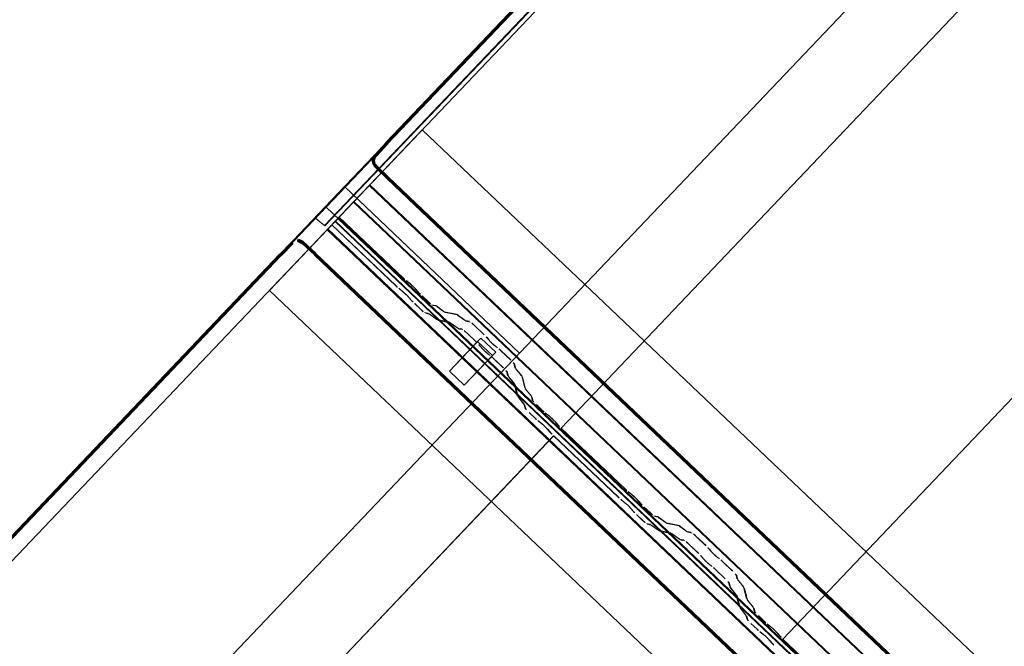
# Model space of a CAD drawing. Header units: metres. Extents: x 32343131.6 to 32343183.7, y 5699223.3 to 5699275.1.
# Tile 92 of 190: x 32343140.2 to 32343141.5, y 5699265.3 to 5699266.1. Entities that reach past the tile are written whole.
import ezdxf

# ---------------------------------------------------------------- set-up
doc = ezdxf.new("R2010")
doc.units = ezdxf.units.M
doc.layers.add('0-1', color=7, linetype='Continuous', lineweight=5)
for name, color, linetype, lineweight, true_color in [('A-GENM-1', 7, 'Continuous', 5, 0xcccccc), ('A-ROOF-1', 7, 'Continuous', 5, 0xcccccc), ('E-POWR-CNDT-1', 5, 'Continuous', 70, 0x0000ff), ('S-BEAM-1', 7, 'Continuous', 5, 0xcccccc)]:
    doc.layers.add(name, color=color, linetype=linetype, lineweight=lineweight, true_color=true_color)

# ---------------------------------------------------------------- blocks, each defined once
blk = doc.blocks.new('Ortgang Hochpunkt1 - Ortgang Hochpunkt-3544518-TGA_190_LP5_GR_DA-TGA-01_G_')
at = {"layer": 'A-ROOF-1'}
for p, q in [((54.59594832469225, 7.941065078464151), (54.69933241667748, 8.049732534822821)), ((54.69933241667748, 8.049732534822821), (54.5965749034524, 7.941723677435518)), ((89.47532490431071, -25.03546576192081), (54.69933241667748, 8.049732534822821)), ((89.47532490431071, -25.03546576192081), (54.69933241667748, 8.049732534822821)), ((54.58280723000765, 7.927252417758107), (54.59594832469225, 7.941065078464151)), ((54.59288640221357, 7.937846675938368), (54.58280723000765, 7.927252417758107)), ((54.5965749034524, 7.941723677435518), (54.58365893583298, 7.928147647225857)), ((54.58365893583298, 7.928147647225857), (54.59239900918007, 7.937334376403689)), ((54.59239900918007, 7.937334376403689), (54.59288640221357, 7.937846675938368)), ((57.44554295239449, 5.222909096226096), (54.59239900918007, 7.937334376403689)), ((57.44669798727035, 5.222786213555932), (54.59288640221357, 7.937846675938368)), ((57.4539542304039, 5.22201422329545), (54.59594832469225, 7.941065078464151)), ((57.4554391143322, 5.221856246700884), (54.5965749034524, 7.941723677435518)), ((57.42754108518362, 5.220828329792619), (54.58280723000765, 7.927252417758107)), ((54.58365893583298, 7.928147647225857), (57.42907972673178, 5.221070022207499))]:
    blk.add_line(p, q, dxfattribs=at)
blk = doc.blocks.new('Wasserleitblech1 - Wasserleitblech-3545928-TGA_190_LP5_GR_DA-TGA-01_G_')
at = {"layer": 'A-ROOF-1'}
for p, q in [((62.90567289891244, 16.67545188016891), (62.88631628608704, 16.65510606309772)), ((62.88685715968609, 16.65567457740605), (62.90638649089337, 16.67620193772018)), ((62.90567289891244, 16.67545188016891), (62.90638649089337, 16.67620193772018)), ((65.7473388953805, 13.97194649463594), (62.90567289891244, 16.67545188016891)), ((62.90638649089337, 16.67620193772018), (65.747741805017, 13.97299212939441)), ((62.78331847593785, 16.54684462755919), (62.88685715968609, 16.65567457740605)), ((62.88631628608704, 16.65510606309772), (62.78331847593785, 16.54684462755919)), ((65.74379879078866, 13.93655316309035), (62.88631628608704, 16.65510606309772)), ((65.74359876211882, 13.93782655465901), (62.88685715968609, 16.65567457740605)), ((97.55931096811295, -16.53835366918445), (62.78331847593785, 16.54684462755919)), ((97.55931096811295, -16.53835366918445), (62.78331847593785, 16.54684462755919))]:
    blk.add_line(p, q, dxfattribs=at)
blk = doc.blocks.new('Schrag Ortgang Acse A - Schrag Ortgang Acse A-3548853-TGA_190_LP5_GR_DA-TGA-01_G_')
at = {"layer": 'A-ROOF-1'}
for p, q in [((54.58055596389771, 7.955352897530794), (62.87531291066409, 16.67400716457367)), ((62.87597733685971, 16.67325474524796), (54.58122039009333, 7.954600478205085)), ((61.9755647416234, 15.72827804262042), (62.86893306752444, 16.66730128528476)), ((62.86965756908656, 16.66661201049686), (61.99538215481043, 15.74765740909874)), ((62.86893306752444, 16.66730128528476), (62.87531291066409, 16.67400716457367)), ((62.86893306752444, 16.66730128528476), (62.86965756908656, 16.66661201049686)), ((62.87597733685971, 16.67325474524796), (62.86965756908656, 16.66661201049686)), ((62.87531291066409, 16.67400716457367), (63.08976486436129, 16.46998177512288)), ((63.08970478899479, 16.46991863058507), (62.87597733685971, 16.67325474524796)), ((54.79500791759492, 7.751327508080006), (63.08976486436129, 16.46998177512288)), ((54.89856987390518, 7.860181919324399), (63.08970478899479, 16.46991863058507)), ((63.08976486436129, 16.46998177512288), (63.08970478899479, 16.46991863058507))]:
    blk.add_line(p, q, dxfattribs=at)
blk = doc.blocks.new('Ortgang schräg - Ortgang schräg-3551830-TGA_190_LP5_GR_DA-TGA-01_G_')
at = {"layer": 'A-ROOF-1'}
for p, q in [((62.8521012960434, 16.64960933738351), (71.14253233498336, 25.36371662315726)), ((71.14319676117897, 25.36296420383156), (62.85276572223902, 16.6488569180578)), ((63.06649317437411, 16.44552080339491), (71.35692421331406, 25.15962809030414)), ((63.0665532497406, 16.44558394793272), (71.35698428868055, 25.15969123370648)), ((62.85090040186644, 16.62637886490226), (70.39400587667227, 24.55496907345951)), ((62.8513702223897, 16.62584682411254), (70.38892599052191, 24.54860371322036)), ((62.83980484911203, 16.63523368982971), (70.27191620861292, 24.44715751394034)), ((62.83893531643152, 16.63577052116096), (70.2520987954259, 24.42777814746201)), ((62.8521012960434, 16.64960933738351), (62.83893531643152, 16.63577052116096)), ((62.83980484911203, 16.63523368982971), (62.85276572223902, 16.6488569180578)), ((63.0665532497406, 16.44558394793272), (62.8521012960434, 16.64960933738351)), ((62.85276572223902, 16.6488569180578), (63.06649317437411, 16.44552080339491)), ((62.83893531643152, 16.63577052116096), (62.8513702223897, 16.62584682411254)), ((62.85090040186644, 16.62637886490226), (62.83980484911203, 16.63523368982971)), ((62.8513702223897, 16.62584682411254), (62.85090040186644, 16.62637886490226)), ((63.06649317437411, 16.44552080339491), (63.0665532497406, 16.44558394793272))]:
    blk.add_line(p, q, dxfattribs=at)
blk = doc.blocks.new('construction-roof-accessories--rheinzink-rzk010047 - construction-roof-accessories--rheinzink-rzk010047-3217442-TGA_190_LP5_GR_DA-TGA-01_G_')
at = {"layer": 'A-GENM-1'}
for p, q in [((-0.01250000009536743, 0.08222073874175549), (0.01250000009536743, 0.08222073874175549)), ((0.01250000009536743, 0.08222073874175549), (-0.01250000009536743, 0.08222073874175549)), ((-0.01250000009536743, 0.08222073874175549), (-0.01250000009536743, 0.03224720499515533)), ((-0.01250000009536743, 0.02634720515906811), (-0.01250000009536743, 0.08222073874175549)), ((0.01250000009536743, 0.08222073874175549), (0.01250000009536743, 0.02634720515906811)), ((0.01250000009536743, 0.03224720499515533), (0.01250000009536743, 0.08222073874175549)), ((-0.01250000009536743, 0.02634720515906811), (-0.01250000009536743, 0.03224720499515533)), ((-0.01250000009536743, 0.03224720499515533), (0.01250000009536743, 0.03224720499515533)), ((-0.01250000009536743, 0.03224720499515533), (0.01250000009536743, 0.03224720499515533)), ((0.01250000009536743, 0.02634720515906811), (-0.01250000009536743, 0.02634720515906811)), ((-0.01250000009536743, 0.02634720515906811), (0.01250000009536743, 0.02634720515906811)), ((0.01250000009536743, 0.03224720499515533), (0.01250000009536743, 0.02634720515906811))]:
    blk.add_line(p, q, dxfattribs=at)
blk = doc.blocks.new('ARC_190_LPX_FM_Stellplätze_rvt-1-TGA_190_LP5_GR_DA-TGA-01_G_')
at = {"layer": 'S-BEAM-1'}
for p, q in [((32343140.63607922, 5699265.822137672), (32343148.89835752, 5699274.506653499)), ((32343140.63616933, 5699265.822232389), (32343148.89844763, 5699274.506748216)), ((32343140.90776666, 5699265.56365956), (32343149.17004497, 5699274.248175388)), ((32343140.90776666, 5699265.56365956), (32343149.17004497, 5699274.248175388)), ((32343140.90785677, 5699265.563754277), (32343149.17013507, 5699274.248270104)), ((32343140.90785677, 5699265.563754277), (32343149.17013507, 5699274.248270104)), ((32343141.1794541, 5699265.305181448), (32343149.44173241, 5699273.989697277)), ((32343141.1794541, 5699265.305181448), (32343149.44173241, 5699273.989697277)), ((32343141.17954421, 5699265.305276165), (32343149.44182252, 5699273.989791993)), ((32343141.17954421, 5699265.305276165), (32343149.44182252, 5699273.989791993)), ((32343140.63616933, 5699265.822232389), (32343140.63607922, 5699265.822137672)), ((32343140.63607922, 5699265.822137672), (32343140.71490091, 5699265.747148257)), ((32343140.71499102, 5699265.747242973), (32343140.63616933, 5699265.822232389)), ((32343132.36477964, 5699257.128139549), (32343140.62705795, 5699265.812655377)), ((32343132.36486975, 5699257.128234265), (32343140.62714806, 5699265.812750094)), ((32343140.62705795, 5699265.812655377), (32343140.62714806, 5699265.812750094)), ((32343140.70587964, 5699265.737665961), (32343140.62705795, 5699265.812655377)), ((32343140.62714806, 5699265.812750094), (32343140.70596975, 5699265.737760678)), ((32343140.72292542, 5699265.740633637), (32343140.71816742, 5699265.744431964)), ((32343140.7188714, 5699265.743634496), (32343140.7236294, 5699265.739836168)), ((32343140.70914615, 5699265.73494967), (32343140.71390415, 5699265.731151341)), ((32343140.71460813, 5699265.730353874), (32343140.70985014, 5699265.734152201)), ((32343140.7297715, 5699265.733992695), (32343140.73380207, 5699265.729429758)), ((32343140.7346336, 5699265.728766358), (32343140.73060304, 5699265.733329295)), ((32343140.72478079, 5699265.719947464), (32343140.72075023, 5699265.7245104)), ((32343140.72158177, 5699265.723847), (32343140.72561233, 5699265.719284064)), ((32343140.73750919, 5699265.725639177), (32343140.74502483, 5699265.718488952)), ((32343140.74511494, 5699265.718583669), (32343140.73759931, 5699265.725733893)), ((32343140.73600356, 5699265.709006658), (32343140.72848792, 5699265.716156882)), ((32343140.72857803, 5699265.716251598), (32343140.73609367, 5699265.709101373)), ((32343140.75418054, 5699265.71391212), (32343140.74973148, 5699265.714814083)), ((32343140.75079551, 5699265.713776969), (32343140.75524456, 5699265.712875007)), ((32343140.76438648, 5699265.706671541), (32343140.75517546, 5699265.713329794)), ((32343140.7560405, 5699265.712409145), (32343140.76525152, 5699265.705750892)), ((32343140.74071021, 5699265.705331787), (32343140.74515927, 5699265.704429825)), ((32343140.74622329, 5699265.703392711), (32343140.74177424, 5699265.704294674)), ((32343140.74615419, 5699265.703847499), (32343140.75536522, 5699265.697189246)), ((32343140.75623025, 5699265.696268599), (32343140.74701923, 5699265.702926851)), ((32343140.75616115, 5699265.696723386), (32343140.77063137, 5699265.693789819)), ((32343140.77169539, 5699265.692752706), (32343140.75722518, 5699265.695686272)), ((32343140.77965264, 5699265.703272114), (32343140.76518242, 5699265.70620568)), ((32343140.76624645, 5699265.705168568), (32343140.78071667, 5699265.702235)), ((32343140.78985858, 5699265.696031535), (32343140.78064756, 5699265.702689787)), ((32343140.7815126, 5699265.70176914), (32343140.79072363, 5699265.695110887)), ((32343140.79559107, 5699265.694564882), (32343140.79065453, 5699265.695565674)), ((32343140.79171855, 5699265.694528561), (32343140.7966551, 5699265.693527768)), ((32343140.77162629, 5699265.693207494), (32343140.78083732, 5699265.686549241)), ((32343140.78170235, 5699265.685628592), (32343140.77249133, 5699265.692286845)), ((32343140.78163325, 5699265.686083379), (32343140.7865698, 5699265.685082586)), ((32343140.78763383, 5699265.684045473), (32343140.78269728, 5699265.685046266)), ((32343140.80127164, 5699265.689758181), (32343140.81359581, 5699265.678033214)), ((32343140.81368592, 5699265.67812793), (32343140.80136175, 5699265.689852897)), ((32343140.80457454, 5699265.668550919), (32343140.79225037, 5699265.680275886)), ((32343140.79234048, 5699265.680370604), (32343140.80466465, 5699265.668645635)), ((32343140.81702787, 5699265.674453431), (32343140.81881826, 5699265.672254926)), ((32343140.81976639, 5699265.671454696), (32343140.817976, 5699265.673653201)), ((32343140.80979699, 5699265.66277263), (32343140.8080066, 5699265.664971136)), ((32343140.80895473, 5699265.664170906), (32343140.81074512, 5699265.661972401)), ((32343140.82922965, 5699265.662946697), (32343140.82694471, 5699265.664625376)), ((32343140.82779117, 5699265.663718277), (32343140.83007611, 5699265.662039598)), ((32343140.83382236, 5699265.658790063), (32343140.84614653, 5699265.647065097)), ((32343140.84623664, 5699265.647159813), (32343140.83391248, 5699265.65888478)), ((32343140.81792344, 5699265.655143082), (32343140.82020838, 5699265.653464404)), ((32343140.82105483, 5699265.652557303), (32343140.8187699, 5699265.654235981)), ((32343140.83712526, 5699265.637582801), (32343140.82480109, 5699265.649307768)), ((32343140.82489121, 5699265.649402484), (32343140.83721537, 5699265.637677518)), ((32343140.85014134, 5699265.642642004), (32343140.85138673, 5699265.63776142)), ((32343140.85247555, 5699265.636750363), (32343140.85123016, 5699265.641630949)), ((32343140.85201788, 5699265.636796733), (32343140.85912658, 5699265.627928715)), ((32343140.86008917, 5699265.627110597), (32343140.85298047, 5699265.635978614)), ((32343140.84236546, 5699265.628279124), (32343140.84112007, 5699265.63315971)), ((32343140.84220889, 5699265.632148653), (32343140.84345428, 5699265.627268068)), ((32343140.85010531, 5699265.618446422), (32343140.84299661, 5699265.627314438)), ((32343140.8439592, 5699265.626496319), (32343140.8510679, 5699265.617628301)), ((32343140.8596315, 5699265.627156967), (32343140.86328205, 5699265.612850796)), ((32343140.86437086, 5699265.611839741), (32343140.86072032, 5699265.62614591)), ((32343140.85426078, 5699265.603368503), (32343140.85061024, 5699265.617674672)), ((32343140.85169905, 5699265.616663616), (32343140.85534959, 5699265.602357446)), ((32343140.8639132, 5699265.61188611), (32343140.8710219, 5699265.603018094)), ((32343140.87198448, 5699265.602199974), (32343140.86487578, 5699265.611067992)), ((32343140.86200063, 5699265.593535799), (32343140.85489193, 5699265.602403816)), ((32343140.85585451, 5699265.601585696), (32343140.86296321, 5699265.59271768)), ((32343140.87152682, 5699265.602246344), (32343140.87264923, 5699265.597847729)), ((32343140.87373804, 5699265.596836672), (32343140.87261563, 5699265.601235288)), ((32343140.86362796, 5699265.588365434), (32343140.86250555, 5699265.592764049)), ((32343140.86359436, 5699265.591752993), (32343140.86471677, 5699265.587354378)), ((32343140.87764274, 5699265.592318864), (32343140.88515837, 5699265.585168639)), ((32343140.88524848, 5699265.585263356), (32343140.87773285, 5699265.592413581)), ((32343140.8761371, 5699265.575686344), (32343140.86862147, 5699265.58283657)), ((32343140.86871158, 5699265.582931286), (32343140.87622722, 5699265.575781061)), ((32343140.89318288, 5699265.578654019), (32343140.88842488, 5699265.582452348)), ((32343140.88912887, 5699265.581654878), (32343140.89388686, 5699265.577856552)), ((32343140.87940361, 5699265.572970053), (32343140.88416161, 5699265.569171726)), ((32343140.88486559, 5699265.568374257), (32343140.8801076, 5699265.572172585)), ((32343140.89503826, 5699265.557967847), (32343140.89100769, 5699265.562530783)), ((32343140.89183923, 5699265.561867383), (32343140.8958698, 5699265.557304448)), ((32343140.90002896, 5699265.572013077), (32343140.90405953, 5699265.567450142)), ((32343140.90489107, 5699265.566786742), (32343140.9008605, 5699265.571349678)), ((32343140.90785677, 5699265.563754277), (32343140.90776666, 5699265.56365956)), ((32343140.90776666, 5699265.56365956), (32343140.90785677, 5699265.563754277)), ((32343140.90776666, 5699265.56365956), (32343140.98658835, 5699265.488670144)), ((32343140.98667846, 5699265.488764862), (32343140.90785677, 5699265.563754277)), ((32343132.63646708, 5699256.869661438), (32343140.89874539, 5699265.554177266)), ((32343132.63646708, 5699256.869661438), (32343140.89874539, 5699265.554177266)), ((32343132.6365572, 5699256.869756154), (32343140.8988355, 5699265.554271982)), ((32343132.6365572, 5699256.869756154), (32343140.8988355, 5699265.554271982)), ((32343140.89874539, 5699265.554177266), (32343140.8988355, 5699265.554271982)), ((32343140.8988355, 5699265.554271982), (32343140.89874539, 5699265.554177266)), ((32343140.97756708, 5699265.47918785), (32343140.89874539, 5699265.554177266)), ((32343140.8988355, 5699265.554271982), (32343140.9776572, 5699265.479282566)), ((32343140.99461286, 5699265.482155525), (32343140.98985486, 5699265.485953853)), ((32343140.99055885, 5699265.485156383), (32343140.99531684, 5699265.481358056)), ((32343140.98083359, 5699265.476471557), (32343140.98559159, 5699265.47267323)), ((32343140.98629557, 5699265.471875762), (32343140.98153758, 5699265.47567409)), ((32343140.99646823, 5699265.461469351), (32343140.99243767, 5699265.466032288)), ((32343140.99326921, 5699265.465368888), (32343140.99729978, 5699265.460805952)), ((32343141.00145894, 5699265.475514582), (32343141.00548951, 5699265.470951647)), ((32343141.00632104, 5699265.470288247), (32343141.00229048, 5699265.474851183)), ((32343141.00919664, 5699265.467161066), (32343141.01671227, 5699265.46001084)), ((32343141.01680238, 5699265.460105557), (32343141.00928675, 5699265.467255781)), ((32343141.007691, 5699265.450528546), (32343141.00017537, 5699265.457678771)), ((32343141.00026548, 5699265.457773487), (32343141.00778111, 5699265.450623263)), ((32343141.02586798, 5699265.455434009), (32343141.02141892, 5699265.45633597)), ((32343141.02248295, 5699265.455298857), (32343141.026932, 5699265.454396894)), ((32343141.03607392, 5699265.448193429), (32343141.0268629, 5699265.454851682)), ((32343141.02772794, 5699265.453931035), (32343141.03693897, 5699265.447272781)), ((32343141.01239765, 5699265.446853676), (32343141.01684671, 5699265.445951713)), ((32343141.01791073, 5699265.444914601), (32343141.01346168, 5699265.445816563)), ((32343141.01784163, 5699265.445369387), (32343141.02705266, 5699265.438711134)), ((32343141.0279177, 5699265.437790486), (32343141.01870667, 5699265.444448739)), ((32343141.05134008, 5699265.444794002), (32343141.03686986, 5699265.447727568)), ((32343141.03793389, 5699265.446690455), (32343141.05240411, 5699265.44375689)), ((32343141.06154603, 5699265.437553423), (32343141.052335, 5699265.444211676)), ((32343141.05320004, 5699265.443291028), (32343141.06241107, 5699265.436632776)), ((32343141.02784859, 5699265.438245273), (32343141.04231881, 5699265.435311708)), ((32343141.04338283, 5699265.434274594), (32343141.02891262, 5699265.43720816)), ((32343141.04331373, 5699265.434729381), (32343141.05252476, 5699265.428071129)), ((32343141.0533898, 5699265.427150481), (32343141.04417877, 5699265.433808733)), ((32343141.06727852, 5699265.436086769), (32343141.06234197, 5699265.437087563)), ((32343141.06340599, 5699265.436050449), (32343141.06834254, 5699265.435049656)), ((32343141.07295908, 5699265.43128007), (32343141.08528325, 5699265.419555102)), ((32343141.08537336, 5699265.419649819), (32343141.0730492, 5699265.431374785)), ((32343141.05332069, 5699265.427605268), (32343141.05825724, 5699265.426604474)), ((32343141.05932127, 5699265.425567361), (32343141.05438472, 5699265.426568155)), ((32343141.07626198, 5699265.410072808), (32343141.06393781, 5699265.421797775)), ((32343141.06402793, 5699265.421892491), (32343141.07635209, 5699265.410167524)), ((32343141.08148443, 5699265.404294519), (32343141.07969404, 5699265.406493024)), ((32343141.08064217, 5699265.405692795), (32343141.08243256, 5699265.403494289)), ((32343141.08871531, 5699265.415975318), (32343141.0905057, 5699265.413776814)), ((32343141.09145383, 5699265.412976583), (32343141.08966344, 5699265.415175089)), ((32343141.10091709, 5699265.404468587), (32343141.09863215, 5699265.406147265)), ((32343141.09947861, 5699265.405240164), (32343141.10176355, 5699265.403561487)), ((32343141.08961088, 5699265.39666497), (32343141.09189582, 5699265.394986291)), ((32343141.09274228, 5699265.394079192), (32343141.09045734, 5699265.395757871)), ((32343141.10550981, 5699265.400311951), (32343141.11783397, 5699265.388586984)), ((32343141.11792408, 5699265.3886817), (32343141.10559992, 5699265.400406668)), ((32343141.1088127, 5699265.37910469), (32343141.09648854, 5699265.390829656)), ((32343141.09657865, 5699265.390924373), (32343141.10890281, 5699265.379199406)), ((32343141.12182878, 5699265.384163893), (32343141.12307417, 5699265.379283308)), ((32343141.12416299, 5699265.378272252), (32343141.1229176, 5699265.383152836)), ((32343141.1140529, 5699265.369801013), (32343141.11280751, 5699265.374681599)), ((32343141.11389633, 5699265.373670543), (32343141.11514172, 5699265.368789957)), ((32343141.12179276, 5699265.359968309), (32343141.11468405, 5699265.368836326)), ((32343141.12370532, 5699265.378318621), (32343141.13081402, 5699265.369450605)), ((32343141.13177661, 5699265.368632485), (32343141.12466791, 5699265.377500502)), ((32343141.13131895, 5699265.368678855), (32343141.13496949, 5699265.354372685)), ((32343141.11564664, 5699265.368018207), (32343141.12275534, 5699265.359150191)), ((32343141.12594822, 5699265.344890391), (32343141.12229768, 5699265.35919656)), ((32343141.12338649, 5699265.358185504), (32343141.12703703, 5699265.343879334)), ((32343141.1360583, 5699265.353361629), (32343141.13240776, 5699265.367667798)), ((32343141.13560064, 5699265.353408), (32343141.14270934, 5699265.344539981)), ((32343141.14367193, 5699265.343721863), (32343141.13656322, 5699265.352589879)), ((32343141.13368807, 5699265.335057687), (32343141.12657937, 5699265.343925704)), ((32343141.12754196, 5699265.343107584), (32343141.13465066, 5699265.334239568)), ((32343141.1353154, 5699265.329887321), (32343141.13419299, 5699265.334285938)), ((32343141.1352818, 5699265.333274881), (32343141.13640421, 5699265.328876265)), ((32343141.14321426, 5699265.343768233), (32343141.14433667, 5699265.339369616)), ((32343141.14542548, 5699265.338358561), (32343141.14430308, 5699265.342757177)), ((32343141.14933018, 5699265.333840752), (32343141.15684581, 5699265.326690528)), ((32343141.15693593, 5699265.326785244), (32343141.14942029, 5699265.333935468)), ((32343141.14782454, 5699265.317208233), (32343141.14030891, 5699265.324358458)), ((32343141.14039902, 5699265.324453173), (32343141.14791466, 5699265.317302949)), ((32343141.16487032, 5699265.320175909), (32343141.16011232, 5699265.323974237)), ((32343141.16081631, 5699265.323176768), (32343141.1655743, 5699265.31937844)), ((32343141.15109105, 5699265.314491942), (32343141.15584905, 5699265.310693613)), ((32343141.15655303, 5699265.309896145), (32343141.15179504, 5699265.313694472)), ((32343141.1717164, 5699265.313534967), (32343141.17574697, 5699265.308972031)), ((32343141.17657851, 5699265.308308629), (32343141.17254794, 5699265.312871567)), ((32343141.1667257, 5699265.299489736), (32343141.16269513, 5699265.304052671)), ((32343141.16352667, 5699265.303389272), (32343141.16755724, 5699265.298826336)), ((32343141.17954421, 5699265.305276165), (32343141.1794541, 5699265.305181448)), ((32343141.1794541, 5699265.305181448), (32343141.17954421, 5699265.305276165)), ((32343141.1794541, 5699265.305181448), (32343141.25827579, 5699265.230192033)), ((32343141.25836591, 5699265.230286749), (32343141.17954421, 5699265.305276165))]:
    blk.add_line(p, q, dxfattribs=at)
for centre, major_axis, ratio, start_param, end_param in [((32343140.71535147, 5699265.747621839), (-0.005433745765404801, 0.005169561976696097), 0.08715592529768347, 1.570796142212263, 2.355302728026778), ((32343140.71535147, 5699265.747621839), (-0.004346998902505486, 0.00413564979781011), 0.08715615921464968, 1.570796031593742, 2.355302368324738), ((32343140.7063302, 5699265.738139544), (-0.00543374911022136, 0.00516956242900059), 0.0871556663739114, 1.57079611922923, 2.355302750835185), ((32343140.7063302, 5699265.738139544), (-0.00434700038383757, 0.00413564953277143), 0.08715597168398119, 1.570796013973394, 2.355300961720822), ((32343140.71742408, 5699265.727163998), (-0.005433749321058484, 0.005169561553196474), 0.08715621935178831, 3.927879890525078, 5.49689494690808), ((32343140.71742408, 5699265.727163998), (-0.004346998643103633, 0.004135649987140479), 0.08715604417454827, 3.927882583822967, 5.496893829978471), ((32343140.72644535, 5699265.736646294), (-0.005433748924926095, 0.0051695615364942), 0.08715576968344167, 3.927882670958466, 5.496892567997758), ((32343140.72644535, 5699265.736646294), (-0.004346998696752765, 0.004135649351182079), 0.08715548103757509, 3.927882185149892, 5.496895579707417), ((32343140.72893848, 5699265.716630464), (-0.005433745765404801, 0.005169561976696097), 0.08715592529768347, 0.7862902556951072, 1.570796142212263), ((32343140.72893848, 5699265.716630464), (-0.004346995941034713, 0.004135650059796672), 0.08715560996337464, 0.7862901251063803, 1.570796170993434), ((32343140.73795975, 5699265.72611276), (-0.005433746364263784, 0.005169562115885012), 0.08715609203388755, 0.7862898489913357, 1.570796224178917), ((32343140.73795975, 5699265.72611276), (-0.00434700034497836, 0.004135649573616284), 0.08715608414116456, 0.7862882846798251, 1.570796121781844), ((32343140.74547538, 5699265.718962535), (-0.005433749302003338, 0.005169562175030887), 0.08715564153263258, 1.570796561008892, 3.003602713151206), ((32343140.74547538, 5699265.718962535), (-0.004346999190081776, 0.00413564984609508), 0.08715582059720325, 1.570797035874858, 3.00360371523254), ((32343140.73645411, 5699265.70948024), (-0.005433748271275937, 0.005169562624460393), 0.0871555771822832, 1.570796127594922, 3.003604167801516), ((32343140.73645411, 5699265.70948024), (-0.004347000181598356, 0.004135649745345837), 0.08715565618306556, 1.570796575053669, 3.003602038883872), ((32343140.75950066, 5699265.708726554), (-0.005433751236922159, 0.005169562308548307), 0.08715601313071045, 5.711272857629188, 6.14519409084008), ((32343140.75950066, 5699265.708726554), (-0.004346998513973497, 0.004135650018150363), 0.08715540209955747, 5.711275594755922, 6.145196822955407), ((32343140.76092632, 5699265.710354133), (-0.004347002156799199, 0.00413564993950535), 0.08715541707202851, 2.569674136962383, 3.003604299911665), ((32343140.75047939, 5699265.69924426), (-0.005433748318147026, 0.00516956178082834), 0.08715548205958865, 5.711272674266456, 6.14519671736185), ((32343140.75047939, 5699265.69924426), (-0.004346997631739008, 0.004135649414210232), 0.08715571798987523, 5.711273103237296, 6.145198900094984), ((32343140.75190505, 5699265.700871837), (-0.004346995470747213, 0.004135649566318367), 0.08715537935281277, 2.569680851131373, 3.00360871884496), ((32343140.75190505, 5699265.700871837), (-0.005433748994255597, 0.005169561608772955), 0.08715581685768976, 2.569677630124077, 3.003603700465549), ((32343140.76092632, 5699265.710354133), (-0.005433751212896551, 0.005169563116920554), 0.08715605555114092, 2.56968025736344, 3.003607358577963), ((32343140.78497276, 5699265.698086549), (-0.005433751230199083, 0.005169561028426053), 0.08715605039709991, 5.711272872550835, 6.145193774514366), ((32343140.78497276, 5699265.698086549), (-0.004346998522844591, 0.004135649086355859), 0.08715539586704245, 5.711274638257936, 6.145196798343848), ((32343140.78639842, 5699265.699714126), (-0.004347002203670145, 0.004135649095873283), 0.08715529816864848, 2.569673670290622, 3.003604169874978), ((32343140.78639842, 5699265.699714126), (-0.005433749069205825, 0.005169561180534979), 0.0871557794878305, 2.569680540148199, 3.003607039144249), ((32343140.8009112, 5699265.689379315), (-0.005433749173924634, 0.005169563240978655), 0.08715520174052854, 4.71238949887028, 6.145194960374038), ((32343140.77595149, 5699265.688604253), (-0.005433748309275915, 0.00516956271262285), 0.08715548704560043, 5.711271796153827, 6.145196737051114), ((32343140.77595149, 5699265.688604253), (-0.004346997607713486, 0.004135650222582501), 0.08715577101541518, 5.711273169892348, 6.14519884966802), ((32343140.77737715, 5699265.690231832), (-0.004346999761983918, 0.00413564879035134), 0.08715615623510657, 2.569680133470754, 3.003602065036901), ((32343140.77737715, 5699265.690231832), (-0.00543374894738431, 0.005169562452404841), 0.08715591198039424, 2.569678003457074, 3.003603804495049), ((32343140.79188993, 5699265.679897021), (-0.005433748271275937, 0.005169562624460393), 0.0871555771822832, 4.712389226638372, 6.145196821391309), ((32343140.79188993, 5699265.679897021), (-0.004347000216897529, 0.004135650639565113), 0.08715553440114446, 4.712389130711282, 6.145195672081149), ((32343140.8009112, 5699265.689379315), (-0.004346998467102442, 0.004135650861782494), 0.08715552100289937, 4.712389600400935, 6.145196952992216), ((32343140.81323536, 5699265.677654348), (-0.00434700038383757, 0.00413564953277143), 0.08715597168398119, 3.741008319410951, 4.712388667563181), ((32343140.81323536, 5699265.677654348), (-0.005433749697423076, 0.005169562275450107), 0.08715562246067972, 3.741010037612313, 4.712388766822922), ((32343140.8235589, 5699265.668253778), (-0.005433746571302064, 0.005169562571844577), 0.08715532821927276, 0.5994174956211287, 2.542177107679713), ((32343140.8235589, 5699265.668253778), (-0.004346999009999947, 0.004135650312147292), 0.087155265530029, 0.5994164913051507, 2.542175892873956), ((32343140.80421409, 5699265.668172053), (-0.00434699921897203, 0.00413564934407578), 0.08715586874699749, 3.741009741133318, 4.712388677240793), ((32343140.80421409, 5699265.668172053), (-0.005433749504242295, 0.005169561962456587), 0.0871558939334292, 3.741008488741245, 4.712388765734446), ((32343140.81453763, 5699265.658771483), (-0.005433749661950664, 0.005169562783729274), 0.08715560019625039, 0.5994179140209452, 2.542175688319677), ((32343140.81453763, 5699265.658771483), (-0.00434699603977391, 0.004135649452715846), 0.0871556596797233, 0.5994173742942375, 2.542175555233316), ((32343140.83346192, 5699265.658411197), (-0.005433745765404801, 0.005169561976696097), 0.08715592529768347, 4.71238879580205, 5.683773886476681), ((32343140.83346192, 5699265.658411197), (-0.004346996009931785, 0.004135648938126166), 0.08715558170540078, 4.712389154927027, 5.683768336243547), ((32343140.82444065, 5699265.648928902), (-0.005433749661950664, 0.005169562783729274), 0.08715560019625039, 4.712389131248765, 5.68376834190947), ((32343140.82444065, 5699265.648928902), (-0.004347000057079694, 0.004135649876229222), 0.08715511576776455, 4.712389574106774, 5.683766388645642), ((32343140.83676481, 5699265.637203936), (-0.004347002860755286, 0.004135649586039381), 0.08715587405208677, 3.279581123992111, 4.712388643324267), ((32343140.83676481, 5699265.637203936), (-0.005433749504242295, 0.005169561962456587), 0.0871558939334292, 3.279585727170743, 4.712388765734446), ((32343140.84578608, 5699265.64668623), (-0.00434700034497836, 0.004135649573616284), 0.08715608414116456, 3.279579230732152, 4.712388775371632), ((32343140.84578608, 5699265.64668623), (-0.005433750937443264, 0.005169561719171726), 0.08715574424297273, 3.27958140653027, 4.712388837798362), ((32343140.85683081, 5699265.632706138), (-0.005433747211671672, 0.00516956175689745), 0.08715572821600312, 0.1379888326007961, 0.5719155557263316), ((32343140.85683081, 5699265.632706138), (-0.004346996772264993, 0.004135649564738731), 0.08715594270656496, 0.1379926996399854, 0.5719120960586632), ((32343140.84780953, 5699265.623223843), (-0.005433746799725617, 0.0051695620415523), 0.08715591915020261, 0.1379892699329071, 0.57191198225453), ((32343140.84780953, 5699265.623223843), (-0.004346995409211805, 0.004135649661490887), 0.08715583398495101, 0.1379886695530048, 0.5719140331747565), ((32343140.85527625, 5699265.631201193), (-0.004346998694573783, 0.00413565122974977), 0.08715542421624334, 3.279579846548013, 3.713505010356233), ((32343140.85527625, 5699265.631201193), (-0.005433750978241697, 0.005169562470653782), 0.08715563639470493, 3.279581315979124, 3.713502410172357), ((32343140.84625497, 5699265.621718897), (-0.004347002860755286, 0.004135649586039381), 0.08715587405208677, 3.279581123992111, 3.713499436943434), ((32343140.84625497, 5699265.621718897), (-0.005433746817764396, 0.005169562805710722), 0.08715586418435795, 3.279586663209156, 3.713504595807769), ((32343140.86872612, 5699265.607795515), (-0.005433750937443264, 0.005169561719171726), 0.08715574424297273, 0.1379887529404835, 0.5719126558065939), ((32343140.86872612, 5699265.607795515), (-0.004347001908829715, 0.00413565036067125), 0.08715569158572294, 0.1379910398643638, 0.5719121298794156), ((32343140.85970485, 5699265.598313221), (-0.005433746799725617, 0.0051695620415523), 0.08715591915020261, 0.137992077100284, 0.57191198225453), ((32343140.85970485, 5699265.598313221), (-0.004347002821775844, 0.00413564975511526), 0.08715598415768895, 0.1379885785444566, 0.5719102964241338), ((32343140.86717156, 5699265.60629057), (-0.004346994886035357, 0.004135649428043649), 0.08715632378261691, 3.27958091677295, 3.713504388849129), ((32343140.86717156, 5699265.60629057), (-0.005433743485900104, 0.00516956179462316), 0.08715571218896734, 3.27958156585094, 3.713503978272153), ((32343140.8780933, 5699265.592792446), (-0.005433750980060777, 0.005169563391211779), 0.08715561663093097, 0.1379886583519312, 1.570796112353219), ((32343140.85815029, 5699265.596808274), (-0.004346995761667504, 0.004135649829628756), 0.08715540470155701, 3.279581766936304, 3.713508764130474), ((32343140.85815029, 5699265.596808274), (-0.00543374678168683, 0.005169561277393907), 0.08715597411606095, 3.279581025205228, 3.713504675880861), ((32343140.86907203, 5699265.583310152), (-0.005433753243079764, 0.005169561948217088), 0.08715586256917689, 0.1379864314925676, 1.570796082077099), ((32343140.86907203, 5699265.583310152), (-0.00434700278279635, 0.004135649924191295), 0.08715609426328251, 0.1379886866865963, 1.570796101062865), ((32343140.8780933, 5699265.592792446), (-0.00434700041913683, 0.00413565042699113), 0.08715584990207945, 0.1379915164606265, 1.570795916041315), ((32343140.87658766, 5699265.576159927), (-0.005433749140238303, 0.005169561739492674), 0.08715560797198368, 1.570796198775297, 2.355302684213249), ((32343140.87658766, 5699265.576159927), (-0.004347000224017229, 0.004135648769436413), 0.08715555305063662, 1.570796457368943, 2.355298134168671), ((32343140.88560893, 5699265.585642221), (-0.005433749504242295, 0.005169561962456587), 0.0871558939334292, 1.570796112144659, 2.355306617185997), ((32343140.88560893, 5699265.585642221), (-0.004346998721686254, 0.004135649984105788), 0.0871553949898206, 1.570796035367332, 2.355302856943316), ((32343140.89670281, 5699265.574666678), (-0.005433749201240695, 0.005169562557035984), 0.08715611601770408, 3.92788204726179, 5.496896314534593), ((32343140.89670281, 5699265.574666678), (-0.004346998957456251, 0.004135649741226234), 0.08715600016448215, 3.927880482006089, 5.496894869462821), ((32343140.88768154, 5699265.565184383), (-0.005433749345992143, 0.00516956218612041), 0.08715615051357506, 3.927879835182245, 5.496894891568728), ((32343140.88768154, 5699265.565184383), (-0.004346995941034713, 0.004135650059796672), 0.08715560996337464, 3.927882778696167, 5.496898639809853), ((32343140.90821722, 5699265.564133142), (-0.005433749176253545, 0.00516956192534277), 0.08715618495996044, 0.7862894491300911, 1.570796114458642), ((32343140.90821722, 5699265.564133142), (-0.004347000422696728, 0.004135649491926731), 0.08715585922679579, 0.7862884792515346, 1.570795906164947), ((32343140.89919595, 5699265.554650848), (-0.005433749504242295, 0.005169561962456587), 0.0871558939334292, 0.786288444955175, 1.570796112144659), ((32343140.89919595, 5699265.554650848), (-0.004346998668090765, 0.004135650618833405), 0.08715595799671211, 0.7862898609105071, 1.570796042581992), ((32343140.97801764, 5699265.479661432), (-0.005433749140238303, 0.005169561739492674), 0.08715560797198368, 1.570796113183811, 2.355302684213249), ((32343140.97801764, 5699265.479661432), (-0.004347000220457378, 0.004135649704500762), 0.08715554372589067, 1.570796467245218, 2.355297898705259), ((32343140.98703891, 5699265.489143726), (-0.005433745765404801, 0.005169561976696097), 0.08715592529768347, 1.570796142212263, 2.355305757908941), ((32343140.98703891, 5699265.489143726), (-0.004346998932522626, 0.00413564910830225), 0.08715608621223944, 1.570795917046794, 2.355302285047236), ((32343140.99813279, 5699265.478168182), (-0.005433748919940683, 0.005169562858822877), 0.08715575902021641, 3.927882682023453, 5.496893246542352), ((32343140.99813279, 5699265.478168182), (-0.004346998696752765, 0.004135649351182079), 0.08715548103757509, 3.927881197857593, 5.496895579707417), ((32343140.98911152, 5699265.468685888), (-0.005433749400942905, 0.005169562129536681), 0.08715602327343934, 3.92788302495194, 5.496894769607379), ((32343140.98911152, 5699265.468685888), (-0.004346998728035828, 0.004135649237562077), 0.08715581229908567, 3.927882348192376, 5.496893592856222), ((32343141.00964719, 5699265.467634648), (-0.005433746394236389, 0.005169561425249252), 0.08715603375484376, 0.7862897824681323, 1.570796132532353), ((32343141.00964719, 5699265.467634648), (-0.00434700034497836, 0.004135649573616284), 0.08715608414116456, 0.7862882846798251, 1.570796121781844), ((32343141.00062592, 5699265.458152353), (-0.005433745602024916, 0.005169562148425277), 0.08715558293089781, 0.7862931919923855, 1.570796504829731), ((32343141.00062592, 5699265.458152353), (-0.004346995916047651, 0.004135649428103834), 0.08715569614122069, 0.7862901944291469, 1.570796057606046), ((32343141.01716283, 5699265.460484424), (-0.005433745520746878, 0.005169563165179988), 0.08715575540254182, 1.570796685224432, 3.00360292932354), ((32343141.01716283, 5699265.460484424), (-0.004346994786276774, 0.004135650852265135), 0.08715561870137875, 1.57079664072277, 3.00360427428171), ((32343141.0311881, 5699265.450248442), (-0.005433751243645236, 0.005169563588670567), 0.0871559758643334, 5.711272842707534, 6.145194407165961), ((32343141.0311881, 5699265.450248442), (-0.004346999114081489, 0.004135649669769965), 0.08715604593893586, 5.711275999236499, 6.145196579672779), ((32343141.00814155, 5699265.451002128), (-0.005433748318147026, 0.00516956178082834), 0.08715548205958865, 1.57079647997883, 3.003604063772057), ((32343141.00814155, 5699265.451002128), (-0.004347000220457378, 0.004135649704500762), 0.08715554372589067, 1.570796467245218, 3.003601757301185), ((32343141.02216683, 5699265.440766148), (-0.005433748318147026, 0.00516956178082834), 0.08715548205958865, 5.711272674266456, 6.14519671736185), ((32343141.02216683, 5699265.440766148), (-0.004346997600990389, 0.004135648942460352), 0.08715581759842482, 5.711273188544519, 6.145197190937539), ((32343141.03261377, 5699265.45187602), (-0.004346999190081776, 0.00413564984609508), 0.08715582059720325, 2.569675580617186, 3.00360371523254), ((32343141.03261377, 5699265.45187602), (-0.005433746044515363, 0.005169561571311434), 0.08715591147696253, 2.56968030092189, 3.003606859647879), ((32343141.05666021, 5699265.439608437), (-0.005433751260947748, 0.005169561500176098), 0.08715597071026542, 5.711272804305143, 6.145194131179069), ((32343141.05666021, 5699265.439608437), (-0.004346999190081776, 0.00413564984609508), 0.08715582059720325, 5.711276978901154, 6.145196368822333), ((32343141.0235925, 5699265.442393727), (-0.004346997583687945, 0.004135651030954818), 0.08715582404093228, 2.569680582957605, 3.003601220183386), ((32343141.0235925, 5699265.442393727), (-0.005433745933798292, 0.005169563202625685), 0.08715632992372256, 2.56968570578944, 3.003603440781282), ((32343141.04763893, 5699265.430126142), (-0.00543374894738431, 0.005169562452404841), 0.08715591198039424, 5.711274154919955, 6.145196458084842), ((32343141.04763893, 5699265.430126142), (-0.004346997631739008, 0.004135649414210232), 0.08715571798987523, 5.711273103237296, 6.145197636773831), ((32343141.05808587, 5699265.441236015), (-0.004346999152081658, 0.004135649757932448), 0.08715593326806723, 2.569682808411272, 3.003603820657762), ((32343141.05808587, 5699265.441236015), (-0.005433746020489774, 0.005169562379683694), 0.08715595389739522, 2.569680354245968, 3.003606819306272), ((32343141.07259864, 5699265.430901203), (-0.005433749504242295, 0.005169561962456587), 0.0871558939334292, 4.712388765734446, 6.145195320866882), ((32343141.07259864, 5699265.430901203), (-0.004346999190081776, 0.00413564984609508), 0.08715582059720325, 4.712389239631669, 6.145196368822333), ((32343141.0490646, 5699265.43175372), (-0.004347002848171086, 0.004135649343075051), 0.08715579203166, 2.569680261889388, 3.003598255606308), ((32343141.0490646, 5699265.43175372), (-0.005433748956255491, 0.005169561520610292), 0.08715590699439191, 2.569685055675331, 3.003603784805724), ((32343141.06357737, 5699265.421418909), (-0.005433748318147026, 0.00516956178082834), 0.08715548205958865, 4.712388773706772, 6.14519671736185), ((32343141.06357737, 5699265.421418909), (-0.004347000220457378, 0.004135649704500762), 0.08715554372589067, 4.712389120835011, 6.145195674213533), ((32343141.0849228, 5699265.419176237), (-0.00434700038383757, 0.00413564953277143), 0.08715597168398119, 3.741007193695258, 4.712388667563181), ((32343141.0849228, 5699265.419176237), (-0.00543374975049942, 0.00516956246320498), 0.0871554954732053, 3.741009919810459, 4.712388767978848), ((32343141.07590153, 5699265.409693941), (-0.004346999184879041, 0.004135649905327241), 0.08715595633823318, 3.741009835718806, 4.712388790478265), ((32343141.07590153, 5699265.409693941), (-0.005433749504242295, 0.005169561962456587), 0.0871558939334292, 3.74100938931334, 4.712388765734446), ((32343141.09524634, 5699265.409775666), (-0.00543374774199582, 0.00516956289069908), 0.08715586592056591, 0.5994170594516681, 2.542175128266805), ((32343141.09524634, 5699265.409775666), (-0.004346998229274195, 0.004135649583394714), 0.087155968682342, 0.5994176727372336, 2.542175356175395), ((32343141.08622507, 5699265.400293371), (-0.005433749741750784, 0.005169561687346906), 0.08715543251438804, 0.5994170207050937, 2.542175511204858), ((32343141.08622507, 5699265.400293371), (-0.004346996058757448, 0.004135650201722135), 0.0871555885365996, 0.5994173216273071, 2.542175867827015), ((32343141.09612809, 5699265.390450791), (-0.005433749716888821, 0.005169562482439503), 0.08715547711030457, 4.712389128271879, 5.683768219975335), ((32343141.09612809, 5699265.390450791), (-0.00434700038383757, 0.00413564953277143), 0.08715597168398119, 4.712388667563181, 5.683770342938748), ((32343141.10514936, 5699265.399933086), (-0.005433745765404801, 0.005169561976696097), 0.08715592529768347, 4.71238879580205, 5.683773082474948), ((32343141.10514936, 5699265.399933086), (-0.004346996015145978, 0.004135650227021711), 0.08715553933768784, 4.712388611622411, 5.683768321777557), ((32343141.11747352, 5699265.388208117), (-0.00434700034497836, 0.004135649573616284), 0.08715608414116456, 3.279585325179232, 4.712388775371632), ((32343141.11747352, 5699265.388208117), (-0.00543375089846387, 0.005169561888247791), 0.08715583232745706, 3.279581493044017, 4.712388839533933), ((32343141.10845225, 5699265.378725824), (-0.004347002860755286, 0.004135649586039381), 0.08715587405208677, 3.279581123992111, 4.712388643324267), ((32343141.10845225, 5699265.378725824), (-0.005433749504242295, 0.005169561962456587), 0.0871558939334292, 3.279586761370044, 4.712388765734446), ((32343141.11949698, 5699265.364745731), (-0.00543374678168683, 0.005169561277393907), 0.08715597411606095, 0.1379883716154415, 0.5719120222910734), ((32343141.11949698, 5699265.364745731), (-0.004346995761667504, 0.004135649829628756), 0.08715540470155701, 0.1379891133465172, 0.5719161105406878), ((32343141.12851825, 5699265.374228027), (-0.005433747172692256, 0.005169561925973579), 0.0871558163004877, 0.1379889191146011, 0.5719161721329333), ((32343141.12851825, 5699265.374228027), (-0.004346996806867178, 0.00413564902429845), 0.08715585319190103, 0.1379907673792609, 0.5719120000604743), ((32343141.12696369, 5699265.37272308), (-0.004346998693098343, 0.00413564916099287), 0.08715547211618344, 3.279581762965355, 3.713505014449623), ((32343141.11794242, 5699265.363240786), (-0.004347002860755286, 0.004135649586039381), 0.08715587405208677, 3.279581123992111, 3.713502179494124), ((32343141.11794242, 5699265.363240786), (-0.005433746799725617, 0.0051695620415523), 0.08715591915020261, 3.279584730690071, 3.713504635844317), ((32343141.12696369, 5699265.37272308), (-0.005433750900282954, 0.005169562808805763), 0.08715581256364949, 3.279581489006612, 3.713502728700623), ((32343141.13139229, 5699265.339835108), (-0.005433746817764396, 0.005169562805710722), 0.08715586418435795, 0.1379929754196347, 0.5719119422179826), ((32343141.14041356, 5699265.349317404), (-0.005433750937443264, 0.005169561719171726), 0.08715574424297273, 0.1379887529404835, 0.5719117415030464), ((32343141.14041356, 5699265.349317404), (-0.004347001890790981, 0.004135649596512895), 0.08715576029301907, 0.1379899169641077, 0.5719121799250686), ((32343141.13139229, 5699265.339835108), (-0.004347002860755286, 0.004135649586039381), 0.08715587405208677, 0.1379884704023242, 0.5719067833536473), ((32343141.12983773, 5699265.338330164), (-0.004346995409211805, 0.004135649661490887), 0.08715583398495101, 3.279581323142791, 3.713505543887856), ((32343141.12983773, 5699265.338330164), (-0.005433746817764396, 0.005169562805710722), 0.08715586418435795, 3.279581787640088, 3.713504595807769), ((32343141.138859, 5699265.347812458), (-0.004346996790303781, 0.00413565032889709), 0.08715587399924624, 3.279580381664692, 3.713504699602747), ((32343141.138859, 5699265.347812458), (-0.005433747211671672, 0.00516956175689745), 0.08715572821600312, 3.279581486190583, 3.713505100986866), ((32343141.14978074, 5699265.334314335), (-0.005433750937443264, 0.005169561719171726), 0.08715574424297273, 0.1379887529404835, 1.570796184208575), ((32343141.14978074, 5699265.334314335), (-0.00434700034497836, 0.004135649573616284), 0.08715608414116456, 0.1379913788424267, 1.570796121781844), ((32343141.14075947, 5699265.32483204), (-0.005433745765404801, 0.005169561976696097), 0.08715592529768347, 0.1379941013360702, 1.570796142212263), ((32343141.14075947, 5699265.32483204), (-0.004347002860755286, 0.004135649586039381), 0.08715587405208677, 0.1379884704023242, 1.570796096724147), ((32343141.15729637, 5699265.327164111), (-0.005433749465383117, 0.00516956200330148), 0.08715598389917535, 1.570796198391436, 2.35530717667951), ((32343141.15729637, 5699265.327164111), (-0.004346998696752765, 0.004135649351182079), 0.08715548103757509, 1.570797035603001, 2.355302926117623), ((32343141.1482751, 5699265.317681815), (-0.00543374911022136, 0.00516956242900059), 0.0871556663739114, 1.57079611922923, 2.355302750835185), ((32343141.1482751, 5699265.317681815), (-0.004347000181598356, 0.004135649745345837), 0.08715565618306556, 1.570796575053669, 2.35529943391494), ((32343141.15936898, 5699265.30670627), (-0.005433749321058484, 0.005169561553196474), 0.08715621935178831, 3.927879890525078, 5.49689494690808), ((32343141.15936898, 5699265.30670627), (-0.004346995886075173, 0.004135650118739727), 0.08715576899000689, 3.927882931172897, 5.496898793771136), ((32343141.16839025, 5699265.316188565), (-0.00543374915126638, 0.005169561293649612), 0.08715625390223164, 3.927882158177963, 5.496895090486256), ((32343141.16839025, 5699265.316188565), (-0.004346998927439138, 0.004135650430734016), 0.08715607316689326, 3.927882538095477, 5.496894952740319), ((32343141.17990466, 5699265.305655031), (-0.005433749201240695, 0.005169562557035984), 0.08715611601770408, 0.7862893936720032, 1.570796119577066), ((32343141.17088339, 5699265.296172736), (-0.00543374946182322, 0.005169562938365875), 0.08715597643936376, 0.7862885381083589, 1.570796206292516), ((32343141.17088339, 5699265.296172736), (-0.004346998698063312, 0.004135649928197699), 0.08715588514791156, 0.7862897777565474, 1.570796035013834), ((32343141.17990466, 5699265.305655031), (-0.00434700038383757, 0.00413564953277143), 0.08715597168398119, 0.7862888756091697, 1.570796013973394)]:
    blk.add_ellipse(centre, major_axis=major_axis, ratio=ratio, start_param=start_param, end_param=end_param, dxfattribs=at)
at = {"layer": 'A-GENM-1', "rotation": 136.4272566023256}
blk.add_blockref('construction-roof-accessories--rheinzink-rzk010047 - construction-roof-accessories--rheinzink-rzk010047-3217442-TGA_190_LP5_GR_DA-TGA-01_G_', (32343140.83692811, 5699265.684474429), dxfattribs=at)
at = {"layer": 'A-ROOF-1'}
for name, p in [('Ortgang schräg - Ortgang schräg-3551830-TGA_190_LP5_GR_DA-TGA-01_G_', (32343077.76731257, 5699249.185478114)), ('Ortgang Hochpunkt1 - Ortgang Hochpunkt-3544518-TGA_190_LP5_GR_DA-TGA-01_G_', (32343086.03861215, 5699257.879476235)), ('Schrag Ortgang Acse A - Schrag Ortgang Acse A-3548853-TGA_190_LP5_GR_DA-TGA-01_G_', (32343077.76731257, 5699249.185478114)), ('Wasserleitblech1 - Wasserleitblech-3545928-TGA_190_LP5_GR_DA-TGA-01_G_', (32343077.76731257, 5699249.185478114))]:
    blk.add_blockref(name, p, dxfattribs=at)
blk = doc.blocks.new('Leerrohr - Bogen - PVC - Blitzschutz-V5-TGA_190_LP5_GR_DA-TGA-01_G_')
at = {"layer": 'E-POWR-CNDT-1'}
for p, q in [((32343140.69447502, 5699265.912533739), (32343140.68048252, 5699265.897826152)), ((32343140.6808418, 5699265.884430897), (32343140.69560552, 5699265.870384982))]:
    blk.add_line(p, q, dxfattribs=at)
blk.add_ellipse((32343140.68736042, 5699265.891282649), major_axis=(-0.006878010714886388, 0.006543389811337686), ratio=0.9961978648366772, start_param=6.283168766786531, end_param=7.853965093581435, dxfattribs=at)
blk = doc.blocks.new('Leerrohr - Bogen - PVC - Blitzschutz-V9-TGA_190_LP5_GR_DA-TGA-01_G_')
at = {"layer": 'E-POWR-CNDT-1'}
for p, q in [((32343140.60652355, 5699265.776750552), (32343140.59175983, 5699265.790796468)), ((32343140.57836331, 5699265.790488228), (32343140.56437082, 5699265.775780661))]:
    blk.add_line(p, q, dxfattribs=at)
blk.add_ellipse((32343140.58524122, 5699265.783944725), major_axis=(-0.006878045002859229, 0.006543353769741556), ratio=0.9961966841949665, start_param=4.712367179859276, end_param=6.283163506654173, dxfattribs=at)

msp = doc.modelspace()

# ---------------------------------------------------------------- linework, layer by layer
at = {"layer": 'E-POWR-CNDT-1'}
for p, q in [((32343140.69447502, 5699265.912533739), (32343148.82145331, 5699274.454835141)), ((32343140.69560552, 5699265.870384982), (32343149.32256648, 5699257.662864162)), ((32343132.40816793, 5699257.202761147), (32343140.56437634, 5699265.775786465)), ((32343140.60652355, 5699265.776750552), (32343149.23342487, 5699257.569285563))]:
    msp.add_line(p, q, dxfattribs=at)

# ---------------------------------------------------------------- block references
at = {"layer": '0-1'}
msp.add_blockref('ARC_190_LPX_FM_Stellplätze_rvt-1-TGA_190_LP5_GR_DA-TGA-01_G_', (0, 0), dxfattribs=at)
at = {"layer": 'E-POWR-CNDT-1'}
for name in ['Leerrohr - Bogen - PVC - Blitzschutz-V5-TGA_190_LP5_GR_DA-TGA-01_G_', 'Leerrohr - Bogen - PVC - Blitzschutz-V9-TGA_190_LP5_GR_DA-TGA-01_G_']:
    msp.add_blockref(name, (0, 0), dxfattribs=at)

doc.saveas('drawing.dxf')
